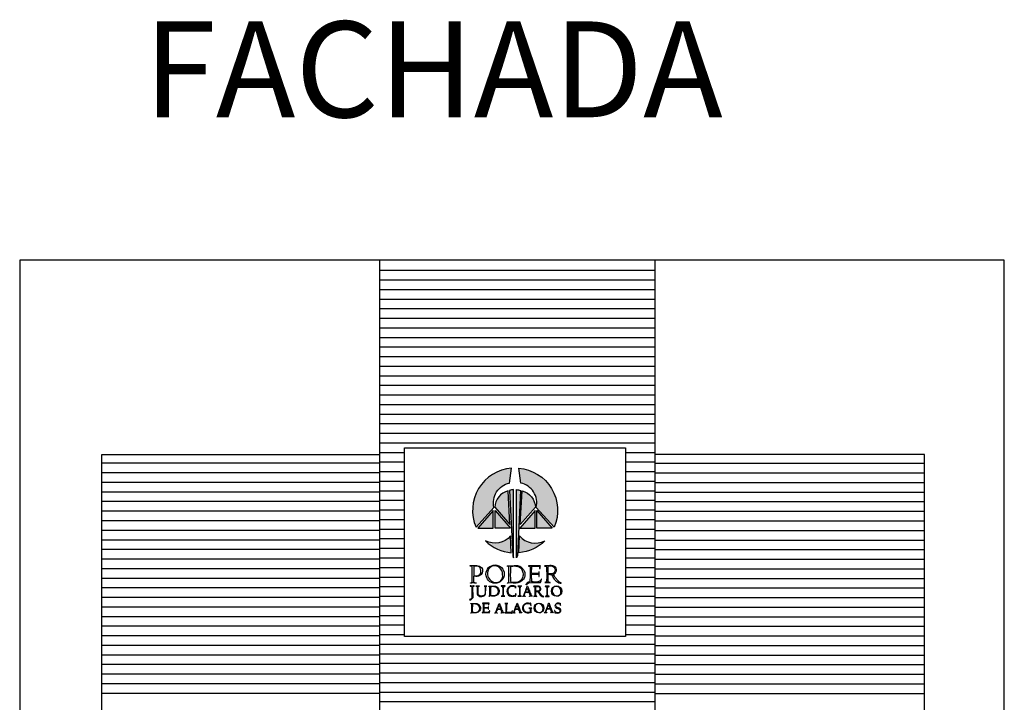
# Model space of a CAD drawing. Header units: inches. Extents: x 276 to 434, y 139 to 224.
# Tile 17 of 48: x 343 to 353, y 152 to 159. Entities that reach past the tile are written whole.
import ezdxf

# ---------------------------------------------------------------- set-up
doc = ezdxf.new("R2010")
doc.units = ezdxf.units.IN
doc.header["$MEASUREMENT"] = 0
for name, color, linetype in [('TJ-FACHADA0', 8, 'Continuous'), ('TJ-FACHADA1', 1, 'Continuous'), ('TJ-FACHADA2', 2, 'Continuous'), ('TJ-FACHADA5', 5, 'Continuous'), ('TJ-SINALIZAÇÃO', 12, 'Continuous'), ('TJ-TEXTO02', 2, 'Continuous')]:
    doc.layers.add(name, color=color, linetype=linetype)
doc.styles.get("Standard").update_dxf_attribs({"font": 'arial.ttf'})

# ---------------------------------------------------------------- blocks, each defined once
blk = doc.blocks.new('sinalização vertical')
at = {"layer": 'TJ-SINALIZAÇÃO'}
h = blk.add_hatch(color=252, dxfattribs=at)
h.set_gradient(color1=(132, 132, 132), color2=(209, 229, 250), tint=1)
h.paths.add_polyline_path([(1.481, 5.21), (1.561, 5.81, 0.510115), (0.138, 3.432), (0.859, 4.231, -0.418468)])
h.paths.add_polyline_path([(1.425, 4.899, 0.320209), (0.889, 4.234), (1.5, 3.546)], flags=17)
h.paths.add_polyline_path([(1.648, 4.943, 0.059576), (1.486, 4.915), (1.617, 2.283), (1.649, 2.21)])
h.paths.add_polyline_path([(1.931, 4.915, 0.059576), (1.769, 4.943), (1.768, 2.21), (1.8, 2.283)])
h.paths.add_polyline_path([(1.992, 4.899), (1.917, 3.546), (2.528, 4.234, 0.320209)], flags=17)
h.paths.add_polyline_path([(1.856, 5.81), (1.936, 5.21, -0.418468), (2.558, 4.231), (3.279, 3.432, 0.510115)])
h.paths.add_polyline_path([(2.587, 4.106), (2.587, 3.393), (3.204, 3.393)])
h.paths.add_polyline_path([(2.516, 4.106), (1.899, 3.393), (2.516, 3.393)])
h.paths.add_polyline_path([(2.9, 2.882, -0.340317), (1.89, 3.085), (1.861, 2.411, 0.171683)])
h.paths.add_polyline_path([(1.527, 3.085, -0.340317), (0.517, 2.882, 0.171683), (1.556, 2.411)])
h.paths.add_polyline_path([(0.83, 4.106), (0.213, 3.393), (0.83, 3.393)])
h.paths.add_polyline_path([(0.901, 4.106), (0.901, 3.393), (1.518, 3.393)])
at = {"layer": 'TJ-SINALIZAÇÃO', "color": 251, "true_color": 0x636466}
for points in [[(0.138, 3.432), (0.859, 4.231, -0.418468), (1.481, 5.21), (1.561, 5.81, 0.510115), (0.138, 3.432, -0.504035)], [(3.279, 3.432), (2.558, 4.231, 0.418468), (1.936, 5.21), (1.856, 5.81, -0.510115), (3.279, 3.432, 0.504035)], [(1.5, 3.546), (1.425, 4.899, 0.320209), (0.889, 4.234), (1.5, 3.546)], [(1.648, 4.943, 0.059576), (1.486, 4.915), (1.617, 2.283), (1.649, 2.21), (1.648, 4.943)], [(1.769, 4.943, -0.059576), (1.931, 4.915), (1.8, 2.283), (1.768, 2.21), (1.769, 4.943)], [(1.917, 3.546), (1.992, 4.899, -0.320209), (2.528, 4.234), (1.917, 3.546)], [(1.556, 2.411), (1.527, 3.085, -0.340317), (0.517, 2.882, 0.171683), (1.556, 2.411, 5.398536)], [(1.861, 2.411), (1.89, 3.085, 0.340317), (2.9, 2.882, -0.171683), (1.861, 2.411, -5.398536)], [(-0.099, 1.896), (0.171, 1.896, -0.215286), (0.355, 1.813, -0.406126), (0.341, 1.533, -0.217234), (0.125, 1.461), (0.042, 1.463), (0.042, 1.25, 0.391154), (0.082, 1.212), (0.144, 1.208), (0.144, 1.193), (0.093, 1.193), (0.051, 1.203), (-0.019, 1.203), (-0.041, 1.194), (-0.083, 1.194), (-0.083, 1.205), (-0.057, 1.207, 0.42706), (-0.021, 1.249), (-0.021, 1.804), (-0.021, 1.831, 0.384568), (-0.069, 1.876), (-0.099, 1.876), (-0.099, 1.896)], [(0.048, 1.873), (0.048, 1.516, 0.380794), (0.077, 1.484), (0.177, 1.483, 0.265739), (0.326, 1.592, 0.204333), (0.302, 1.798, 0.24451), (0.149, 1.877), (0.048, 1.873)], [(0.876, 1.883, 0.322443), (0.607, 1.67, 0.209353), (0.644, 1.397, 0.191537), (0.88, 1.22, 0.313517), (1.157, 1.318, 0.191397), (1.208, 1.521, 0.259334), (1.056, 1.828, 0.155357), (0.876, 1.883, 2.176041)], [(1.399, 1.888), (1.504, 1.879), (1.665, 1.897, -0.092349), (1.844, 1.883, -0.169072), (2.021, 1.763, -0.038729), (2.085, 1.663, -0.095932), (2.101, 1.501, -0.129336), (2.046, 1.355, -0.082456), (1.928, 1.249, -0.104682), (1.779, 1.197, -0.050792), (1.607, 1.195), (1.526, 1.207), (1.398, 1.187), (1.396, 1.197), (1.431, 1.204, 0.378548), (1.463, 1.246), (1.457, 1.833, 0.377552), (1.431, 1.863), (1.392, 1.865), (1.399, 1.888)], [(1.538, 1.261, -0.034116), (1.541, 1.839, -0.332458), (1.569, 1.868, -0.076243), (1.662, 1.88, -0.06671), (1.817, 1.86, -0.164952), (1.95, 1.772, -0.09325), (2.02, 1.618, -0.114915), (2.008, 1.414, -0.150659), (1.898, 1.263, -0.151514), (1.739, 1.21, -0.033734), (1.584, 1.216, -0.346391), (1.538, 1.261, -1.946877)], [(2.721, 1.889), (2.386, 1.882), (2.302, 1.881), (2.25, 1.89), (2.247, 1.875), (2.282, 1.872, -0.436154), (2.307, 1.841, -0.024568), (2.302, 1.263, -0.362719), (2.282, 1.23), (2.229, 1.221), (2.229, 1.207), (2.369, 1.217), (2.725, 1.213, 0.07127), (2.768, 1.353, 0.246973), (2.759, 1.354, -0.247467), (2.695, 1.264, -0.049984), (2.621, 1.239, -0.111814), (2.375, 1.248), (2.37, 1.532, -0.443224), (2.391, 1.552), (2.625, 1.549, -0.427466), (2.659, 1.519), (2.667, 1.462), (2.68, 1.462, -0.063832), (2.68, 1.639), (2.667, 1.64), (2.658, 1.592, -0.285877), (2.615, 1.57), (2.387, 1.573, -0.53426), (2.371, 1.596), (2.374, 1.857, -0.04766), (2.622, 1.872, -0.105252), (2.675, 1.86, -0.271528), (2.694, 1.827), (2.692, 1.774), (2.711, 1.775), (2.716, 1.864), (2.729, 1.873), (2.721, 1.889)], [(2.903, 1.89), (2.891, 1.874), (2.936, 1.872, -0.456198), (2.966, 1.835, -0.02934), (2.975, 1.287, -0.362383), (2.932, 1.223), (2.902, 1.218), (2.903, 1.21, -0.109277), (3.111, 1.206), (3.113, 1.217), (3.065, 1.227, -0.380739), (3.041, 1.261), (3.04, 1.545, 0.071345), (3.16, 1.54, 0.010832), (3.254, 1.394, 0.117699), (3.388, 1.25, 0.150877), (3.563, 1.184), (3.566, 1.198, -0.124054), (3.467, 1.253, -0.059899), (3.366, 1.359, -0.027281), (3.286, 1.474, -0.06385), (3.24, 1.544, -0.61598), (3.244, 1.557, 0.121647), (3.312, 1.588, 0.167533), (3.371, 1.678, 0.180103), (3.36, 1.79, 0.16291), (3.27, 1.871, 0.075411), (3.164, 1.898, 0.075319), (3.033, 1.887), (2.903, 1.89)], [(3.036, 1.584), (3.042, 1.848, -0.398472), (3.072, 1.879, -0.063406), (3.176, 1.879, -0.117267), (3.251, 1.848, -0.119935), (3.302, 1.78, -0.096124), (3.315, 1.691, -0.141773), (3.284, 1.62, -0.176911), (3.196, 1.563, -0.051008), (3.096, 1.558, -0.007255), (3.053, 1.563, -0.420114), (3.036, 1.584, -1.394394)], [(2.153, 1.129), (2.237, 1.233, -0.940464), (2.267, 1.212), (2.161, 1.122, -0.882219), (2.153, 1.129, 0.11539)], [(-0.096, 1.075), (-0.096, 1.066), (-0.066, 1.064, -0.385832), (-0.035, 1.031, -0.016699), (-0.024, 0.848, -0.019808), (-0.032, 0.619, -0.039681), (-0.039, 0.573, -0.191945), (-0.057, 0.547, -0.373034), (-0.084, 0.55), (-0.119, 0.528), (-0.113, 0.517, 0.464707), (-0.085, 0.514, 0.056855), (0.018, 0.616), (0.01, 1.03, -0.404139), (0.043, 1.065), (0.066, 1.067), (0.066, 1.077, 0.056108), (0.031, 1.075, -0.055658), (-0.057, 1.074, 0.045105), (-0.096, 1.075, 0.990485)], [(0.273, 1.066), (0.274, 1.074, 0.035128), (0.231, 1.073, -0.130067), (0.169, 1.073, 0.102527), (0.135, 1.072), (0.135, 1.064), (0.161, 1.065, -0.281619), (0.173, 1.054, -0.031732), (0.182, 0.993, -0.003421), (0.184, 0.876, 0.022433), (0.18, 0.789, 0.389967), (0.29, 0.659, 0.163938), (0.459, 0.681, 0.23788), (0.519, 0.773, 0.012311), (0.528, 0.897, -0.009489), (0.53, 1.034, -0.374035), (0.548, 1.063), (0.571, 1.066), (0.571, 1.074, 0.046959), (0.542, 1.073, -0.119458), (0.495, 1.072, 0.05025), (0.462, 1.072), (0.463, 1.064), (0.491, 1.063, -0.325754), (0.506, 1.048, -0.036415), (0.511, 0.976, -0.019088), (0.508, 0.835, -0.026366), (0.502, 0.77, -0.231563), (0.454, 0.695, -0.129588), (0.351, 0.671, -0.151637), (0.255, 0.703, -0.106369), (0.223, 0.748, -0.035971), (0.218, 0.823, -0.009641), (0.221, 1.029, -0.250956), (0.242, 1.062, -0.152651), (0.273, 1.066, -1.214392)], [(0.658, 1.068), (0.719, 1.063), (0.813, 1.073, -0.092349), (0.916, 1.065, -0.169072), (1.019, 0.995, -0.038729), (1.056, 0.937, -0.095932), (1.065, 0.843, -0.129336), (1.034, 0.758, -0.082456), (0.965, 0.697, -0.104682), (0.879, 0.667, -0.050792), (0.779, 0.665), (0.732, 0.673), (0.657, 0.661), (0.656, 0.667), (0.677, 0.671, 0.378548), (0.695, 0.695), (0.692, 1.036, 0.377552), (0.677, 1.053), (0.654, 1.055), (0.658, 1.068)], [(0.739, 0.704, -0.034116), (0.741, 1.039, -0.332458), (0.757, 1.056, -0.076243), (0.811, 1.063, -0.06671), (0.901, 1.051, -0.164952), (0.978, 1, -0.09325), (1.018, 0.911, -0.114915), (1.011, 0.793, -0.150659), (0.948, 0.705, -0.151514), (0.855, 0.675, -0.033734), (0.766, 0.678, -0.346391), (0.739, 0.704, -1.946877)], [(1.146, 1.075), (1.145, 1.064), (1.17, 1.066, -0.441878), (1.206, 1.028, -0.022935), (1.212, 0.723, -0.339672), (1.171, 0.672), (1.155, 0.672), (1.155, 0.664), (1.301, 0.664), (1.301, 0.671), (1.264, 0.676, -0.327609), (1.246, 0.698, -0.028006), (1.251, 1.035, -0.351806), (1.279, 1.067), (1.304, 1.068), (1.304, 1.078), (1.146, 1.075)], [(1.742, 1.061), (1.733, 1.065, -0.274853), (1.709, 1.063, 0.064216), (1.652, 1.077, 0.053574), (1.571, 1.08, 0.146593), (1.464, 1.038, 0.149423), (1.401, 0.965, 0.129656), (1.382, 0.862, 0.109877), (1.419, 0.749, 0.129781), (1.488, 0.686, 0.097107), (1.58, 0.663, 0.0693), (1.67, 0.67, 0.062305), (1.704, 0.68), (1.709, 0.68), (1.708, 0.671), (1.72, 0.671), (1.746, 0.76), (1.731, 0.759, -0.223811), (1.71, 0.709, -0.109924), (1.673, 0.684, -0.062608), (1.637, 0.674, -0.058502), (1.583, 0.674, -0.072865), (1.534, 0.687, -0.056119), (1.486, 0.718, -0.068621), (1.462, 0.749, -0.096268), (1.431, 0.826, -0.129268), (1.432, 0.938, -0.121433), (1.479, 1.022, -0.095179), (1.53, 1.058, -0.092167), (1.603, 1.069, -0.087431), (1.678, 1.053, -0.045596), (1.712, 1.036, -0.255193), (1.722, 1.011), (1.721, 0.986), (1.729, 0.984), (1.742, 1.061)], [(1.815, 1.074), (1.813, 1.062), (1.839, 1.064, -0.441878), (1.875, 1.027, -0.022935), (1.88, 0.722, -0.339672), (1.84, 0.671), (1.824, 0.671), (1.823, 0.662), (1.97, 0.663), (1.97, 0.67), (1.933, 0.674, -0.327609), (1.915, 0.697, -0.028006), (1.919, 1.033, -0.351806), (1.947, 1.066), (1.972, 1.067), (1.972, 1.076), (1.815, 1.074)], [(2.022, 0.667, 0.239268), (2.054, 0.7, 0.023288), (2.113, 0.845, 0.003467), (2.195, 1.065, -0.776996), (2.211, 1.066, -0.006184), (2.282, 0.874, -0.009201), (2.354, 0.696, 0.234761), (2.381, 0.677), (2.395, 0.674), (2.394, 0.663, 0.019626), (2.361, 0.67, 0.102448), (2.323, 0.67, 0.085051), (2.294, 0.661), (2.289, 0.658), (2.285, 0.664), (2.301, 0.672, 0.344153), (2.313, 0.701, 0.012922), (2.278, 0.796, 0.503068), (2.261, 0.807, -0.014627), (2.126, 0.808, 0.349826), (2.106, 0.797, 0.018376), (2.076, 0.713, 0.11971), (2.076, 0.685, 0.398819), (2.091, 0.67), (2.12, 0.664), (2.117, 0.658, -0.088477), (2.086, 0.662, 0.048377), (2.046, 0.662, -0.043173), (2.023, 0.655), (2.017, 0.655), (2.009, 0.666), (2.022, 0.667)], [(2.197, 0.988), (2.264, 0.835, -0.555248), (2.255, 0.822), (2.128, 0.821, -0.510537), (2.124, 0.833), (2.184, 0.987, -0.624432), (2.197, 0.988, 22.631744)], [(2.46, 1.064), (2.453, 1.055), (2.48, 1.054, -0.456198), (2.498, 1.031, -0.02934), (2.504, 0.702, -0.362383), (2.477, 0.664), (2.46, 0.661), (2.46, 0.656, -0.109277), (2.585, 0.654), (2.586, 0.661), (2.558, 0.667, -0.380739), (2.543, 0.687), (2.543, 0.857, 0.071345), (2.615, 0.855, 0.010832), (2.671, 0.767, 0.117699), (2.751, 0.68, 0.150877), (2.856, 0.641), (2.858, 0.649, -0.124054), (2.799, 0.682, -0.059899), (2.738, 0.746, -0.027281), (2.69, 0.815, -0.064169), (2.663, 0.857, -0.618313), (2.665, 0.864, 0.121647), (2.706, 0.883, 0.167533), (2.741, 0.937, 0.180103), (2.734, 1.004, 0.16291), (2.68, 1.053, 0.075411), (2.617, 1.069, 0.075319), (2.538, 1.063), (2.46, 1.064)], [(2.54, 0.881), (2.544, 1.039, -0.398472), (2.562, 1.058, -0.063406), (2.624, 1.058, -0.117267), (2.669, 1.039, -0.119935), (2.7, 0.998, -0.096124), (2.707, 0.945, -0.141773), (2.689, 0.902, -0.176911), (2.636, 0.868, -0.051008), (2.576, 0.865, -0.007255), (2.55, 0.868, -0.420114), (2.54, 0.881, -1.394394)], [(2.917, 1.066), (2.916, 1.054), (2.941, 1.057, -0.441878), (2.977, 1.019, -0.022935), (2.982, 0.714, -0.339672), (2.942, 0.663), (2.926, 0.663), (2.926, 0.655), (3.072, 0.655), (3.072, 0.662), (3.035, 0.666, -0.327609), (3.017, 0.689, -0.028006), (3.021, 1.025, -0.351806), (3.049, 1.058), (3.075, 1.059), (3.074, 1.068), (2.917, 1.066)], [(3.359, 1.06, 0.322443), (3.205, 0.938, 0.209353), (3.226, 0.782, 0.191537), (3.361, 0.681, 0.313517), (3.52, 0.737, 0.191397), (3.548, 0.853, 0.259334), (3.462, 1.028, 0.155357), (3.359, 1.06, 2.176041)], [(-0.069, 0.372), (-0.012, 0.367), (0.076, 0.376, -0.092349), (0.174, 0.369, -0.169072), (0.27, 0.303, -0.038729), (0.305, 0.249, -0.095932), (0.314, 0.161, -0.129336), (0.284, 0.08, -0.082456), (0.219, 0.023, -0.104682), (0.138, -0.006, -0.050792), (0.044, -0.007), (0, 0), (-0.07, -0.011), (-0.071, -0.005), (-0.052, -0.002, 0.378548), (-0.035, 0.021), (-0.037, 0.342, 0.377552), (-0.052, 0.358), (-0.073, 0.359), (-0.069, 0.372)], [(0.006, 0.03, -0.034116), (0.008, 0.345, -0.332458), (0.023, 0.36, -0.076243), (0.074, 0.367, -0.06671), (0.159, 0.356, -0.164952), (0.231, 0.308, -0.09325), (0.269, 0.224, -0.114915), (0.263, 0.113, -0.150659), (0.203, 0.03, -0.151514), (0.116, 0.002, -0.033734), (0.032, 0.005, -0.346391), (0.006, 0.03, -1.946877)], [(0.662, 0.383), (0.473, 0.379), (0.426, 0.379), (0.396, 0.384), (0.395, 0.375), (0.414, 0.374, -0.436154), (0.428, 0.356, -0.024568), (0.426, 0.03, -0.362719), (0.414, 0.011), (0.384, 0.007), (0.385, -0.002), (0.463, 0.004), (0.664, 0.002, 0.07127), (0.689, 0.081, 0.246973), (0.683, 0.081, -0.247467), (0.647, 0.031, -0.049984), (0.606, 0.016, -0.111814), (0.467, 0.022), (0.464, 0.182, -0.443224), (0.476, 0.193), (0.608, 0.191, -0.427466), (0.627, 0.175), (0.632, 0.142), (0.639, 0.142, -0.063832), (0.639, 0.242), (0.632, 0.243), (0.626, 0.216, -0.285877), (0.602, 0.203), (0.474, 0.205, -0.53426), (0.465, 0.218), (0.466, 0.365, -0.04766), (0.606, 0.373, -0.105252), (0.636, 0.367, -0.271528), (0.646, 0.348), (0.646, 0.318), (0.656, 0.319), (0.659, 0.369), (0.666, 0.374), (0.662, 0.383)], [(0.902, -0.001, 0.239268), (0.933, 0.03, 0.023288), (0.988, 0.166, 0.003467), (1.066, 0.373, -0.776996), (1.08, 0.373, -0.006184), (1.147, 0.193, -0.009201), (1.215, 0.026, 0.234761), (1.24, 0.008), (1.253, 0.005), (1.252, -0.006, 0.019626), (1.222, 0.001, 0.102448), (1.186, 0.001, 0.085051), (1.159, -0.007), (1.154, -0.01), (1.15, -0.005), (1.165, 0.003, 0.344153), (1.176, 0.031, 0.012922), (1.143, 0.12, 0.503068), (1.127, 0.13, -0.014627), (1, 0.131, 0.349826), (0.982, 0.121, 0.018376), (0.954, 0.042, 0.11971), (0.953, 0.016, 0.398819), (0.968, 0.001), (0.995, -0.004), (0.992, -0.01, -0.088477), (0.963, -0.006, 0.048377), (0.925, -0.006, -0.043173), (0.904, -0.012), (0.897, -0.013), (0.89, -0.003), (0.902, -0.001)], [(1.067, 0.3), (1.13, 0.157, -0.555248), (1.121, 0.144), (1.003, 0.143, -0.510537), (0.998, 0.155), (1.055, 0.299, -0.624432), (1.067, 0.3, 22.631744)], [(1.295, 0.378), (1.295, 0.366), (1.314, 0.367, -0.307307), (1.334, 0.354, -0.037037), (1.339, 0.2, -0.02109), (1.339, 0.03, -0.34949), (1.317, 0.005), (1.298, 0.002), (1.299, -0.006, -0.035356), (1.364, -0.001, 0.012788), (1.496, -0.004, 0.00306), (1.557, -0.004), (1.565, -0.005), (1.566, -0.011), (1.579, -0.011), (1.599, 0.072), (1.582, 0.07), (1.582, 0.056, -0.290569), (1.537, 0.017, -0.039828), (1.48, 0.011, -0.030013), (1.395, 0.012, -0.383668), (1.368, 0.058, 0.012461), (1.37, 0.195, -0.018229), (1.371, 0.305, -0.028788), (1.373, 0.347, -0.347527), (1.395, 0.368), (1.413, 0.366), (1.419, 0.374, 0.12578), (1.374, 0.374, -0.117464), (1.327, 0.376, 0.085512), (1.295, 0.378, 0.454785)], [(1.623, 0, 0.239268), (1.654, 0.031, 0.023288), (1.709, 0.167, 0.003467), (1.787, 0.374, -0.776996), (1.801, 0.374, -0.006184), (1.868, 0.194, -0.009201), (1.936, 0.027, 0.234761), (1.961, 0.009), (1.974, 0.006), (1.973, -0.005, 0.019626), (1.943, 0.002, 0.102448), (1.907, 0.002, 0.085051), (1.88, -0.006), (1.875, -0.009), (1.871, -0.004), (1.886, 0.004, 0.344153), (1.897, 0.032, 0.012922), (1.864, 0.121, 0.503068), (1.848, 0.131, -0.014627), (1.721, 0.132, 0.349826), (1.703, 0.122, 0.018376), (1.675, 0.043, 0.11971), (1.674, 0.017, 0.398819), (1.689, 0.002), (1.716, -0.003), (1.713, -0.009, -0.088477), (1.684, -0.005, 0.048377), (1.646, -0.005, -0.043173), (1.625, -0.011), (1.618, -0.012), (1.611, -0.002), (1.623, 0)], [(1.788, 0.301), (1.851, 0.158, -0.555248), (1.842, 0.145), (1.724, 0.144, -0.510537), (1.719, 0.156), (1.776, 0.3, -0.624432), (1.788, 0.301, 22.631744)], [(2.348, 0.301, -0.066762), (2.339, 0.333, -0.077045), (2.336, 0.368), (2.337, 0.384), (2.331, 0.385), (2.328, 0.375, -0.543354), (2.308, 0.369, 0.049486), (2.244, 0.384, 0.093901), (2.17, 0.383, 0.054906), (2.11, 0.361, 0.112586), (2.054, 0.316, 0.087394), (2.017, 0.254, 0.109571), (2.008, 0.161, 0.149895), (2.05, 0.07, 0.144458), (2.138, 0.008, 0.101975), (2.254, -0.001, 0.036245), (2.324, 0.013), (2.348, 0.018), (2.363, 0.016), (2.366, 0.022), (2.358, 0.027, -0.026493), (2.354, 0.095, -0.003724), (2.356, 0.162, -0.271174), (2.367, 0.177), (2.378, 0.179), (2.378, 0.186, 0.033959), (2.345, 0.185, -0.08538), (2.3, 0.185), (2.258, 0.188), (2.257, 0.181), (2.296, 0.179, -0.407708), (2.315, 0.157), (2.314, 0.052, -0.261716), (2.3, 0.028, -0.145774), (2.225, 0.009, -0.086471), (2.142, 0.027, -0.158776), (2.084, 0.076, -0.071262), (2.056, 0.13, -0.112067), (2.045, 0.213, -0.12803), (2.065, 0.292, -0.14591), (2.127, 0.356, -0.092176), (2.19, 0.378, -0.090453), (2.267, 0.369, -0.113091), (2.324, 0.335, -0.136731), (2.338, 0.295), (2.349, 0.295), (2.348, 0.301)], [(2.653, 0.368, 0.322443), (2.509, 0.254, 0.209353), (2.529, 0.107, 0.191537), (2.656, 0.012, 0.313517), (2.805, 0.065, 0.191397), (2.832, 0.174, 0.259334), (2.75, 0.338, 0.155357), (2.653, 0.368, 2.176041)], [(2.893, 0.007, 0.239268), (2.924, 0.038, 0.023288), (2.979, 0.174, 0.003467), (3.057, 0.381, -0.776996), (3.071, 0.382, -0.006184), (3.138, 0.201, -0.009201), (3.205, 0.034, 0.234761), (3.231, 0.016), (3.244, 0.013), (3.243, 0.003, 0.019626), (3.213, 0.01, 0.102448), (3.176, 0.01, 0.085051), (3.15, 0.001), (3.145, -0.001), (3.141, 0.004), (3.156, 0.012, 0.344153), (3.167, 0.039, 0.012922), (3.134, 0.128, 0.503068), (3.118, 0.138, -0.014627), (2.991, 0.14, 0.349826), (2.973, 0.129, 0.018376), (2.945, 0.05, 0.11971), (2.944, 0.024, 0.398819), (2.959, 0.009), (2.986, 0.004), (2.983, -0.001, -0.088477), (2.954, 0.002, 0.048377), (2.916, 0.002, -0.043173), (2.895, -0.004), (2.888, -0.004), (2.881, 0.006), (2.893, 0.007)], [(3.058, 0.308), (3.121, 0.165, -0.555248), (3.112, 0.153), (2.994, 0.151, -0.510537), (2.989, 0.163), (3.046, 0.308, -0.624432), (3.058, 0.308, 22.631744)], [(3.507, 0.371, 0.03729), (3.452, 0.386, 0.091811), (3.392, 0.382, 0.040589), (3.354, 0.363, 0.168633), (3.312, 0.304, 0.206185), (3.322, 0.238, 0.164897), (3.386, 0.189, -0.024484), (3.457, 0.158, -0.092237), (3.506, 0.112, -0.217682), (3.503, 0.038, -0.247246), (3.437, 0.002, -0.097969), (3.366, 0.012, -0.090538), (3.327, 0.032, -0.180585), (3.304, 0.073), (3.299, 0.097), (3.292, 0.095, 0.008665), (3.302, 0.062, -0.049267), (3.307, 0.021), (3.308, -0.005), (3.314, -0.005), (3.316, 0.005), (3.331, 0.003, -0.000771), (3.405, -0.011, 0.098361), (3.479, 0, 0.109677), (3.531, 0.042, 0.163618), (3.544, 0.111, 0.147706), (3.513, 0.163, 0.110489), (3.447, 0.199, -0.022409), (3.391, 0.228, -0.024124), (3.362, 0.256, -0.174365), (3.341, 0.298, -0.138061), (3.35, 0.336, -0.107371), (3.383, 0.366, -0.126262), (3.434, 0.376, -0.124736), (3.493, 0.359, -0.159391), (3.523, 0.324), (3.528, 0.297), (3.539, 0.302), (3.534, 0.322, -0.066076), (3.529, 0.358, -0.096202), (3.535, 0.38), (3.539, 0.387), (3.528, 0.387), (3.517, 0.372), (3.507, 0.371)]]:
    blk.add_lwpolyline(points, format="xyb", dxfattribs=at)
for points in [[(0.213, 3.393), (0.83, 3.393), (0.83, 4.106), (0.213, 3.393)], [(1.518, 3.393), (0.901, 3.393), (0.901, 4.106), (1.518, 3.393)], [(1.899, 3.393), (2.516, 3.393), (2.516, 4.106), (1.899, 3.393)], [(3.204, 3.393), (2.587, 3.393), (2.587, 4.106), (3.204, 3.393)]]:
    blk.add_lwpolyline(points, dxfattribs=at)
for centre, radius in [((0.905, 1.551), 0.368), ((3.375, 0.87), 0.21), ((2.669, 0.19), 0.197)]:
    blk.add_circle(centre, radius, dxfattribs=at)

msp = doc.modelspace()

# ---------------------------------------------------------------- linework, layer by layer
at = {"layer": 'TJ-FACHADA0'}
msp.add_lwpolyline([(346.653, 154.445), (348.96, 154.445), (348.96, 152.478), (346.653, 152.478)], close=True, dxfattribs=at)
at = {"layer": 'TJ-FACHADA1'}
for p, q in [((343.494, 154.378), (346.393, 154.378)), ((343.494, 149.185), (343.494, 154.378)), ((352.082, 154.378), (349.269, 154.378)), ((352.082, 149.185), (352.082, 154.378)), ((346.393, 154.285), (343.494, 154.285)), ((349.269, 154.285), (352.082, 154.285)), ((346.393, 154.185), (343.494, 154.185)), ((346.393, 154.085), (343.494, 154.085)), ((349.269, 154.185), (352.082, 154.185)), ((349.269, 154.085), (352.082, 154.085)), ((346.393, 153.985), (343.494, 153.985)), ((349.269, 153.985), (352.082, 153.985)), ((346.393, 153.885), (343.494, 153.885)), ((349.269, 153.885), (352.082, 153.885)), ((346.393, 153.785), (343.494, 153.785)), ((349.269, 153.785), (352.082, 153.785)), ((346.393, 153.685), (343.494, 153.685)), ((349.269, 153.685), (352.082, 153.685)), ((346.393, 153.585), (343.494, 153.585)), ((349.269, 153.585), (352.082, 153.585)), ((346.393, 153.485), (343.494, 153.485)), ((349.269, 153.485), (352.082, 153.485)), ((346.393, 153.385), (343.494, 153.385)), ((349.269, 153.385), (352.082, 153.385)), ((346.393, 153.285), (343.494, 153.285)), ((349.269, 153.285), (352.082, 153.285)), ((346.393, 153.185), (343.494, 153.185)), ((349.269, 153.185), (352.082, 153.185)), ((346.393, 153.085), (343.494, 153.085)), ((349.269, 153.085), (352.082, 153.085)), ((346.393, 152.985), (343.494, 152.985)), ((349.269, 152.985), (352.082, 152.985)), ((346.393, 152.885), (343.494, 152.885)), ((349.269, 152.885), (352.082, 152.885)), ((346.393, 152.785), (343.494, 152.785)), ((349.269, 152.785), (352.082, 152.785)), ((346.393, 152.685), (343.494, 152.685)), ((349.269, 152.685), (352.082, 152.685)), ((346.393, 152.585), (343.494, 152.585)), ((349.269, 152.585), (352.082, 152.585)), ((346.393, 152.485), (343.494, 152.485)), ((349.269, 152.485), (352.082, 152.485)), ((346.393, 152.385), (343.494, 152.385)), ((349.269, 152.385), (352.082, 152.385)), ((346.393, 152.285), (343.494, 152.285)), ((349.269, 152.285), (352.082, 152.285)), ((346.393, 152.185), (343.494, 152.185)), ((349.269, 152.185), (352.082, 152.185)), ((346.393, 152.085), (343.494, 152.085)), ((349.269, 152.085), (352.082, 152.085)), ((346.393, 151.985), (343.494, 151.985)), ((349.269, 151.985), (352.082, 151.985)), ((346.393, 151.885), (343.494, 151.885)), ((349.269, 151.885), (352.082, 151.885))]:
    msp.add_line(p, q, dxfattribs=at)
at = {"layer": 'TJ-FACHADA2'}
for p, q in [((346.393, 148.399), (346.393, 156.405)), ((349.269, 148.399), (349.269, 156.405)), ((346.393, 156.299), (349.269, 156.299)), ((346.393, 156.199), (349.269, 156.199)), ((346.393, 156.099), (349.269, 156.099)), ((346.393, 155.999), (349.269, 155.999)), ((346.393, 155.899), (349.269, 155.899)), ((346.393, 155.799), (349.269, 155.799)), ((346.393, 155.699), (349.269, 155.699)), ((346.393, 155.599), (349.269, 155.599)), ((346.393, 155.499), (349.269, 155.499)), ((346.393, 155.399), (349.269, 155.399)), ((346.393, 155.299), (349.269, 155.299)), ((346.393, 155.199), (349.269, 155.199)), ((346.393, 155.099), (349.269, 155.099)), ((346.393, 154.999), (349.269, 154.999)), ((346.393, 154.899), (349.269, 154.899)), ((346.393, 154.799), (349.269, 154.799)), ((346.393, 154.699), (349.269, 154.699)), ((346.393, 154.599), (349.269, 154.599)), ((346.393, 154.499), (349.269, 154.499)), ((346.393, 154.399), (346.653, 154.399)), ((348.96, 154.399), (349.269, 154.399)), ((346.393, 154.299), (346.653, 154.299)), ((348.96, 154.299), (349.269, 154.299)), ((346.393, 154.199), (346.653, 154.199)), ((348.96, 154.199), (349.269, 154.199)), ((346.393, 154.099), (346.653, 154.099)), ((348.96, 154.099), (349.269, 154.099)), ((346.393, 153.999), (346.653, 153.999)), ((348.96, 153.999), (349.269, 153.999)), ((346.393, 153.899), (346.653, 153.899)), ((348.96, 153.899), (349.269, 153.899)), ((346.393, 153.799), (346.653, 153.799)), ((348.96, 153.799), (349.269, 153.799)), ((346.393, 153.699), (346.653, 153.699)), ((348.96, 153.699), (349.269, 153.699)), ((346.393, 153.599), (346.653, 153.599)), ((348.96, 153.599), (349.269, 153.599)), ((346.393, 153.499), (346.653, 153.499)), ((348.96, 153.499), (349.269, 153.499)), ((346.393, 153.399), (346.653, 153.399)), ((348.96, 153.399), (349.269, 153.399)), ((346.393, 153.299), (346.653, 153.299)), ((348.96, 153.299), (349.269, 153.299)), ((346.393, 153.199), (346.653, 153.199)), ((348.96, 153.199), (349.269, 153.199)), ((346.393, 153.099), (346.653, 153.099)), ((348.96, 153.099), (349.269, 153.099)), ((346.393, 152.999), (346.653, 152.999)), ((348.96, 152.999), (349.269, 152.999)), ((346.393, 152.899), (346.653, 152.899)), ((348.96, 152.899), (349.269, 152.899)), ((346.393, 152.799), (346.653, 152.799)), ((348.96, 152.799), (349.269, 152.799)), ((346.393, 152.699), (346.653, 152.699)), ((348.96, 152.699), (349.269, 152.699)), ((346.393, 152.599), (346.653, 152.599)), ((348.96, 152.599), (349.269, 152.599)), ((346.393, 152.499), (346.653, 152.499)), ((348.96, 152.499), (349.269, 152.499)), ((346.393, 152.399), (349.269, 152.399)), ((346.393, 152.299), (349.269, 152.299)), ((346.393, 152.199), (349.269, 152.199)), ((346.393, 152.099), (349.269, 152.099)), ((346.393, 151.999), (349.269, 151.999)), ((346.393, 151.899), (349.269, 151.899)), ((346.393, 151.799), (349.269, 151.799))]:
    msp.add_line(p, q, dxfattribs=at)
at = {"layer": 'TJ-FACHADA5'}
for p, q in [((352.914, 156.405), (342.635, 156.405)), ((342.635, 156.405), (342.635, 147.573)), ((352.914, 147.573), (352.914, 156.405))]:
    msp.add_line(p, q, dxfattribs=at)

# ---------------------------------------------------------------- block references
at = {"layer": 'TJ-SINALIZAÇÃO', "xscale": 0.259803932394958, "yscale": 0.259803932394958, "zscale": 0.259803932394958}
msp.add_blockref('sinalização vertical', (347.363, 152.726), dxfattribs=at)

# ---------------------------------------------------------------- texts
at = {"layer": 'TJ-TEXTO02', "insert": (342.649, 158.895), "char_height": 1, "attachment_point": 1}
msp.add_mtext_dynamic_manual_height_columns('\\pi1.2812;FACHADA', width=9.1252, gutter_width=1, heights=[0], dxfattribs=at)

doc.saveas('drawing.dxf')
